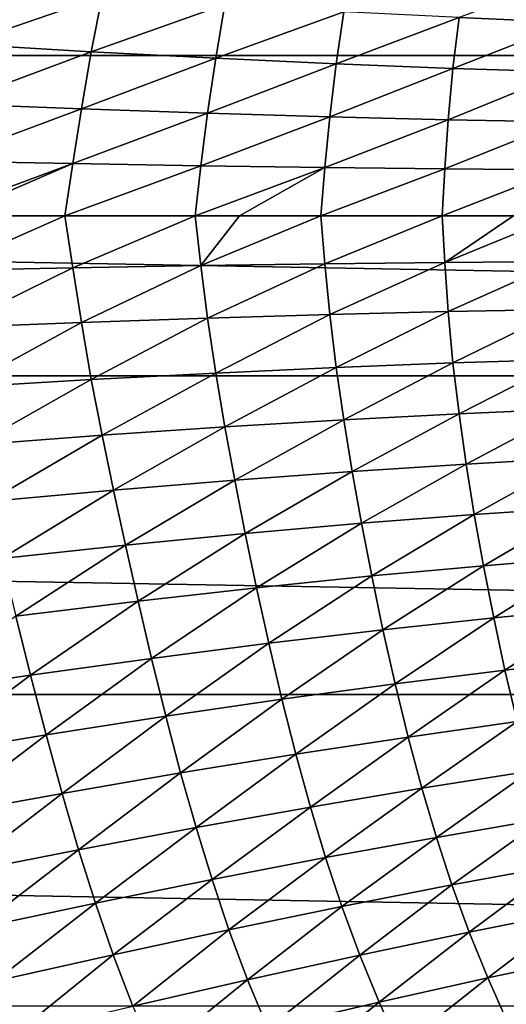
# Model space of a CAD drawing. Header units: metres. Extents: x -160 to 52, y -25 to 25.
# Tile 25 of 168: x -57.85 to -53.53, y -7.01 to 1.74. Entities that reach past the tile are written whole.
import ezdxf

# ---------------------------------------------------------------- set-up
doc = ezdxf.new("R2010")
doc.units = ezdxf.units.M
doc.layers.add('solid_509089_SW0001', color=7, linetype='CONTINUOUS')

msp = doc.modelspace()

# ---------------------------------------------------------------- linework, layer by layer
at = {"layer": 'solid_509089_SW0001'}
for points in [[(-159.199997, 4.25438, -24.12779), (-2.2, 4.25438, -24.12779), (-2.2, 1.424548, -24.458549)], [(-159.199997, 1.424548, -24.458549), (-159.199997, 4.25438, -24.12779), (-2.2, 1.424548, -24.458549)], [(-53.952084, 1.759917, 57.528858), (-52.961624, 1.71649, 59.48399), (-52.908119, 2.152747, 59.438183)], [(-58.247261, 2.037627, 50.369705), (-58.358074, 1.524249, 50.355267), (-57.123341, 1.951888, 52.063232)], [(-58.358074, 1.524249, 50.355267), (-57.218983, 1.456901, 52.05666), (-57.123341, 1.951888, 52.063232)], [(-57.123341, 1.951888, 52.063232), (-57.218983, 1.456901, 52.05666), (-56.032909, 1.877076, 53.819996)], [(-57.218983, 1.456901, 52.05666), (-56.11367, 1.398652, 53.823479), (-56.032909, 1.877076, 53.819996)], [(-56.032909, 1.877076, 53.819996), (-56.11367, 1.398652, 53.823479), (-54.975918, 1.813174, 55.641392)], [(-56.11367, 1.398652, 53.823479), (-55.04261, 1.349512, 55.656288), (-54.975918, 1.813174, 55.641392)], [(-54.975918, 1.813174, 55.641392), (-55.04261, 1.349512, 55.656288), (-53.952084, 1.759917, 57.528858)], [(-55.04261, 1.349512, 55.656288), (-54.006039, 1.30928, 57.555599), (-53.952084, 1.759917, 57.528858)], [(-53.952084, 1.759917, 57.528858), (-54.006039, 1.30928, 57.555599), (-52.961624, 1.71649, 59.48399)], [(-54.006039, 1.30928, 57.555599), (-53.004593, 1.277286, 59.522057), (-52.961624, 1.71649, 59.48399)], [(-58.358074, 1.524249, 50.355267), (-58.461891, 0.995262, 50.318108), (-57.218983, 1.456901, 52.05666)], [(-159.199997, 1.424548, -24.458549), (-2.2, 1.424548, -24.458549), (-2.2, -1.424548, -24.458549)], [(-159.199997, -1.424548, -24.458549), (-159.199997, 1.424548, -24.458549), (-2.2, -1.424548, -24.458549)], [(-58.461891, 0.995262, 50.318108), (-57.306858, 0.949528, 52.029522), (-57.218983, 1.456901, 52.05666)], [(-57.218983, 1.456901, 52.05666), (-57.306858, 0.949528, 52.029522), (-56.11367, 1.398652, 53.823479)], [(-57.306858, 0.949528, 52.029522), (-56.185673, 0.910519, 53.809093), (-56.11367, 1.398652, 53.823479)], [(-56.11367, 1.398652, 53.823479), (-56.185673, 0.910519, 53.809093), (-55.04261, 1.349512, 55.656288)], [(-56.185673, 0.910519, 53.809093), (-55.09948, 0.878264, 55.656395), (-55.04261, 1.349512, 55.656288)], [(-55.04261, 1.349512, 55.656288), (-55.09948, 0.878264, 55.656395), (-54.006039, 1.30928, 57.555599)], [(-55.09948, 0.878264, 55.656395), (-54.04916, 0.852629, 57.570843), (-54.006039, 1.30928, 57.555599)], [(-54.006039, 1.30928, 57.555599), (-54.04916, 0.852629, 57.570843), (-53.004593, 1.277286, 59.522057)], [(-54.04916, 0.852629, 57.570843), (-53.035912, 0.833133, 59.551945), (-53.004593, 1.277286, 59.522057)], [(-58.461891, 0.995262, 50.318108), (-58.553711, 0.485916, 50.25153), (-57.306858, 0.949528, 52.029522)], [(-58.553711, 0.485916, 50.25153), (-57.382641, 0.462604, 51.975758), (-57.306858, 0.949528, 52.029522)], [(-57.306858, 0.949528, 52.029522), (-57.382641, 0.462604, 51.975758), (-56.185673, 0.910519, 53.809093)], [(-57.382641, 0.462604, 51.975758), (-56.245205, 0.443015, 53.771442), (-56.185673, 0.910519, 53.809093)], [(-56.185673, 0.910519, 53.809093), (-56.245205, 0.443015, 53.771442), (-55.09948, 0.878264, 55.656395)], [(-56.245205, 0.443015, 53.771442), (-55.143368, 0.427173, 55.636993), (-55.09948, 0.878264, 55.656395)], [(-55.09948, 0.878264, 55.656395), (-55.143368, 0.427173, 55.636993), (-54.04916, 0.852629, 57.570843)], [(-55.143368, 0.427173, 55.636993), (-54.078815, 0.415012, 57.570553), (-54.04916, 0.852629, 57.570843)], [(-54.04916, 0.852629, 57.570843), (-54.078815, 0.415012, 57.570553), (-53.035912, 0.833133, 59.551945)], [(-54.078815, 0.415012, 57.570553), (-53.053406, 0.406272, 59.570313), (-53.035912, 0.833133, 59.551945)], [(-58.553711, 0.485916, 50.25153), (-58.638344, 0, 50.151646), (-57.382641, 0.462604, 51.975758)], [(-58.638344, 0, 50.151646), (-58.457832, 0, 50.408379), (-57.382641, 0.462604, 51.975758)], [(-58.457832, 0, 50.408379), (-57.454605, 0, 51.885773), (-57.382641, 0.462604, 51.975758)], [(-57.382641, 0.462604, 51.975758), (-57.454605, 0, 51.885773), (-56.245205, 0.443015, 53.771442)], [(-57.454605, 0, 51.885773), (-56.297375, 0, 53.705166), (-56.245205, 0.443015, 53.771442)], [(-56.245205, 0.443015, 53.771442), (-56.297375, 0, 53.705166), (-55.143368, 0.427173, 55.636993)], [(-56.297375, 0, 53.705166), (-55.901241, 0, 54.358528), (-55.143368, 0.427173, 55.636993)], [(-55.901241, 0, 54.358528), (-55.180885, 0, 55.589458), (-55.143368, 0.427173, 55.636993)], [(-55.143368, 0.427173, 55.636993), (-55.180885, 0, 55.589458), (-54.078815, 0.415012, 57.570553)], [(-55.180885, 0, 55.589458), (-54.101345, 0, 57.545673), (-54.078815, 0.415012, 57.570553)], [(-54.078815, 0.415012, 57.570553), (-54.101345, 0, 57.545673), (-53.053406, 0.406272, 59.570313)], [(-54.101345, 0, 57.545673), (-53.468246, 0, 58.76107), (-53.053406, 0.406272, 59.570313)], [(-58.553711, -0.485916, 50.25153), (-57.454605, 0, 51.885773), (-58.457832, 0, 50.408379)], [(-58.553711, -0.485916, 50.25153), (-57.382641, -0.462604, 51.975758), (-57.454605, 0, 51.885773)], [(-57.382641, -0.462604, 51.975758), (-56.297375, 0, 53.705166), (-57.454605, 0, 51.885773)], [(-55.143368, -0.427173, 55.636993), (-54.101345, 0, 57.545673), (-55.180885, 0, 55.589458)], [(-55.143368, -0.427173, 55.636993), (-54.078815, -0.415012, 57.570553), (-54.101345, 0, 57.545673)], [(-54.078815, -0.415012, 57.570553), (-53.468246, 0, 58.76107), (-54.101345, 0, 57.545673)], [(-54.078815, -0.415012, 57.570553), (-53.064022, 0, 59.565845), (-53.468246, 0, 58.76107)], [(-54.078815, -0.415012, 57.570553), (-53.053406, -0.406272, 59.570313), (-53.064022, 0, 59.565845)], [(-57.382641, -0.462604, 51.975758), (-56.245205, -0.443015, 53.771442), (-56.297375, 0, 53.705166)], [(-56.245205, -0.443015, 53.771442), (-55.901241, 0, 54.358528), (-56.297375, 0, 53.705166)], [(-56.245205, -0.443015, 53.771442), (-55.180885, 0, 55.589458), (-55.901241, 0, 54.358528)], [(-56.245205, -0.443015, 53.771442), (-55.143368, -0.427173, 55.636993), (-55.180885, 0, 55.589458)], [(-56.245205, -0.443015, 53.771442), (-56.185673, -0.910519, 53.809093), (-55.143368, -0.427173, 55.636993)], [(-56.185673, -0.910519, 53.809093), (-55.09948, -0.878264, 55.656395), (-55.143368, -0.427173, 55.636993)], [(-55.143368, -0.427173, 55.636993), (-55.09948, -0.878264, 55.656395), (-54.078815, -0.415012, 57.570553)], [(-55.09948, -0.878264, 55.656395), (-54.04916, -0.852629, 57.570843), (-54.078815, -0.415012, 57.570553)], [(-54.078815, -0.415012, 57.570553), (-54.04916, -0.852629, 57.570843), (-53.053406, -0.406272, 59.570313)], [(-54.04916, -0.852629, 57.570843), (-53.035912, -0.833133, 59.551945), (-53.053406, -0.406272, 59.570313)], [(-58.553711, -0.485916, 50.25153), (-58.461891, -0.995262, 50.318108), (-57.382641, -0.462604, 51.975758)], [(-58.461891, -0.995262, 50.318108), (-57.306858, -0.949528, 52.029522), (-57.382641, -0.462604, 51.975758)], [(-57.382641, -0.462604, 51.975758), (-57.306858, -0.949528, 52.029522), (-56.245205, -0.443015, 53.771442)], [(-57.306858, -0.949528, 52.029522), (-56.185673, -0.910519, 53.809093), (-56.245205, -0.443015, 53.771442)], [(-55.09948, -0.878264, 55.656395), (-55.04261, -1.349512, 55.656288), (-54.04916, -0.852629, 57.570843)], [(-55.04261, -1.349512, 55.656288), (-54.006039, -1.30928, 57.555599), (-54.04916, -0.852629, 57.570843)], [(-54.04916, -0.852629, 57.570843), (-54.006039, -1.30928, 57.555599), (-53.035912, -0.833133, 59.551945)], [(-54.006039, -1.30928, 57.555599), (-53.004593, -1.277286, 59.522057), (-53.035912, -0.833133, 59.551945)], [(-58.461891, -0.995262, 50.318108), (-58.358074, -1.524249, 50.355267), (-57.306858, -0.949528, 52.029522)], [(-58.358074, -1.524249, 50.355267), (-57.218983, -1.456901, 52.05666), (-57.306858, -0.949528, 52.029522)], [(-57.306858, -0.949528, 52.029522), (-57.218983, -1.456901, 52.05666), (-56.185673, -0.910519, 53.809093)], [(-57.218983, -1.456901, 52.05666), (-56.11367, -1.398652, 53.823479), (-56.185673, -0.910519, 53.809093)], [(-56.185673, -0.910519, 53.809093), (-56.11367, -1.398652, 53.823479), (-55.09948, -0.878264, 55.656395)], [(-56.11367, -1.398652, 53.823479), (-55.04261, -1.349512, 55.656288), (-55.09948, -0.878264, 55.656395)], [(-55.04261, -1.349512, 55.656288), (-54.975918, -1.813174, 55.641392), (-54.006039, -1.30928, 57.555599)], [(-54.975918, -1.813174, 55.641392), (-53.952084, -1.759917, 57.528858), (-54.006039, -1.30928, 57.555599)], [(-54.006039, -1.30928, 57.555599), (-53.952084, -1.759917, 57.528858), (-53.004593, -1.277286, 59.522057)], [(-53.952084, -1.759917, 57.528858), (-52.961624, -1.71649, 59.48399), (-53.004593, -1.277286, 59.522057)], [(-57.218983, -1.456901, 52.05666), (-57.123341, -1.951888, 52.063232), (-56.11367, -1.398652, 53.823479)], [(-57.123341, -1.951888, 52.063232), (-56.032909, -1.877076, 53.819996), (-56.11367, -1.398652, 53.823479)], [(-56.11367, -1.398652, 53.823479), (-56.032909, -1.877076, 53.819996), (-55.04261, -1.349512, 55.656288)], [(-56.032909, -1.877076, 53.819996), (-54.975918, -1.813174, 55.641392), (-55.04261, -1.349512, 55.656288)], [(-159.199997, -1.424548, -24.458549), (-2.2, -1.424548, -24.458549), (-2.2, -4.25438, -24.12779)], [(-159.199997, -4.25438, -24.12779), (-159.199997, -1.424548, -24.458549), (-2.2, -4.25438, -24.12779)], [(-58.358074, -1.524249, 50.355267), (-58.247261, -2.037627, 50.369705), (-57.218983, -1.456901, 52.05666)], [(-58.247261, -2.037627, 50.369705), (-57.123341, -1.951888, 52.063232), (-57.218983, -1.456901, 52.05666)], [(-53.952084, -1.759917, 57.528858), (-53.888611, -2.207193, 57.491245), (-52.961624, -1.71649, 59.48399)], [(-53.888611, -2.207193, 57.491245), (-52.908119, -2.152747, 59.438183), (-52.961624, -1.71649, 59.48399)], [(-56.032909, -1.877076, 53.819996), (-55.945126, -2.350082, 53.799614), (-54.975918, -1.813174, 55.641392)], [(-55.945126, -2.350082, 53.799614), (-54.900906, -2.272666, 55.612514), (-54.975918, -1.813174, 55.641392)], [(-54.975918, -1.813174, 55.641392), (-54.900906, -2.272666, 55.612514), (-53.952084, -1.759917, 57.528858)], [(-54.900906, -2.272666, 55.612514), (-53.888611, -2.207193, 57.491245), (-53.952084, -1.759917, 57.528858)], [(-57.123341, -1.951888, 52.063232), (-57.021927, -2.439754, 52.050339), (-56.032909, -1.877076, 53.819996)], [(-57.021927, -2.439754, 52.050339), (-55.945126, -2.350082, 53.799614), (-56.032909, -1.877076, 53.819996)], [(-58.247261, -2.037627, 50.369705), (-58.131752, -2.541728, 50.362602), (-57.123341, -1.951888, 52.063232)], [(-58.131752, -2.541728, 50.362602), (-57.021927, -2.439754, 52.050339), (-57.123341, -1.951888, 52.063232)], [(-53.888611, -2.207193, 57.491245), (-53.81636, -2.656005, 57.442131), (-52.908119, -2.152747, 59.438183)], [(-53.81636, -2.656005, 57.442131), (-52.844776, -2.590119, 59.383991), (-52.908119, -2.152747, 59.438183)], [(-55.945126, -2.350082, 53.799614), (-55.851166, -2.824473, 53.761673), (-54.900906, -2.272666, 55.612514)], [(-55.851166, -2.824473, 53.761673), (-54.818371, -2.733799, 55.569023), (-54.900906, -2.272666, 55.612514)], [(-54.900906, -2.272666, 55.612514), (-54.818371, -2.733799, 55.569023), (-53.888611, -2.207193, 57.491245)], [(-54.818371, -2.733799, 55.569023), (-53.81636, -2.656005, 57.442131), (-53.888611, -2.207193, 57.491245)], [(-57.021927, -2.439754, 52.050339), (-56.915649, -2.928375, 52.017258), (-55.945126, -2.350082, 53.799614)], [(-56.915649, -2.928375, 52.017258), (-55.851166, -2.824473, 53.761673), (-55.945126, -2.350082, 53.799614)], [(-58.131752, -2.541728, 50.362602), (-58.012547, -3.045576, 50.333126), (-57.021927, -2.439754, 52.050339)], [(-58.012547, -3.045576, 50.333126), (-56.915649, -2.928375, 52.017258), (-57.021927, -2.439754, 52.050339)], [(-53.81636, -2.656005, 57.442131), (-53.734997, -3.111096, 57.378822), (-52.844776, -2.590119, 59.383991)], [(-53.734997, -3.111096, 57.378822), (-52.771431, -3.032481, 59.319008), (-52.844776, -2.590119, 59.383991)], [(-54.818371, -2.733799, 55.569023), (-54.727776, -3.202269, 55.507923), (-53.81636, -2.656005, 57.442131)], [(-54.727776, -3.202269, 55.507923), (-53.734997, -3.111096, 57.378822), (-53.81636, -2.656005, 57.442131)], [(-55.851166, -2.824473, 53.761673), (-55.750267, -3.306983, 53.702835), (-54.818371, -2.733799, 55.569023)], [(-55.750267, -3.306983, 53.702835), (-54.727776, -3.202269, 55.507923), (-54.818371, -2.733799, 55.569023)], [(-56.915649, -2.928375, 52.017258), (-56.803528, -3.425601, 51.960258), (-55.851166, -2.824473, 53.761673)], [(-56.803528, -3.425601, 51.960258), (-55.750267, -3.306983, 53.702835), (-55.851166, -2.824473, 53.761673)], [(-58.012547, -3.045576, 50.333126), (-57.888439, -3.558209, 50.277111), (-56.915649, -2.928375, 52.017258)], [(-57.888439, -3.558209, 50.277111), (-56.803528, -3.425601, 51.960258), (-56.915649, -2.928375, 52.017258)], [(-53.734997, -3.111096, 57.378822), (-53.644039, -3.574186, 57.299316), (-52.771431, -3.032481, 59.319008)], [(-53.644039, -3.574186, 57.299316), (-52.68782, -3.481109, 59.241459), (-52.771431, -3.032481, 59.319008)], [(-54.727776, -3.202269, 55.507923), (-54.628387, -3.680315, 55.426945), (-53.734997, -3.111096, 57.378822)], [(-54.628387, -3.680315, 55.426945), (-53.644039, -3.574186, 57.299316), (-53.734997, -3.111096, 57.378822)], [(-55.750267, -3.306983, 53.702835), (-55.641438, -3.800448, 53.620525), (-54.727776, -3.202269, 55.507923)], [(-55.641438, -3.800448, 53.620525), (-54.628387, -3.680315, 55.426945), (-54.727776, -3.202269, 55.507923)], [(-56.803528, -3.425601, 51.960258), (-56.684284, -3.934937, 51.876415), (-55.750267, -3.306983, 53.702835)], [(-56.684284, -3.934937, 51.876415), (-55.641438, -3.800448, 53.620525), (-55.750267, -3.306983, 53.702835)], [(-57.888439, -3.558209, 50.277111), (-57.757885, -4.083869, 50.191208), (-56.803528, -3.425601, 51.960258)], [(-57.757885, -4.083869, 50.191208), (-56.684284, -3.934937, 51.876415), (-56.803528, -3.425601, 51.960258)], [(-53.644039, -3.574186, 57.299316), (-53.543835, -4.038693, 57.204849), (-52.68782, -3.481109, 59.241459)], [(-53.543835, -4.038693, 57.204849), (-52.594353, -3.930107, 59.152481), (-52.68782, -3.481109, 59.241459)], [(-58.862579, -4.246273, 48.562466), (-57.757885, -4.083869, 50.191208), (-57.888439, -3.558209, 50.277111)], [(-54.628387, -3.680315, 55.426945), (-54.520477, -4.160727, 55.327381), (-53.644039, -3.574186, 57.299316)], [(-54.520477, -4.160727, 55.327381), (-53.543835, -4.038693, 57.204849), (-53.644039, -3.574186, 57.299316)], [(-55.641438, -3.800448, 53.620525), (-55.524853, -4.297086, 53.516045), (-54.628387, -3.680315, 55.426945)], [(-55.524853, -4.297086, 53.516045), (-54.520477, -4.160727, 55.327381), (-54.628387, -3.680315, 55.426945)], [(-56.684284, -3.934937, 51.876415), (-56.558018, -4.448086, 51.766968), (-55.641438, -3.800448, 53.620525)], [(-56.558018, -4.448086, 51.766968), (-55.524853, -4.297086, 53.516045), (-55.641438, -3.800448, 53.620525)], [(-57.757885, -4.083869, 50.191208), (-57.620918, -4.613803, 50.076538), (-56.684284, -3.934937, 51.876415)], [(-57.620918, -4.613803, 50.076538), (-56.558018, -4.448086, 51.766968), (-56.684284, -3.934937, 51.876415)], [(-53.543835, -4.038693, 57.204849), (-53.435146, -4.495568, 57.099899), (-52.594353, -3.930107, 59.152481)], [(-58.862579, -4.246273, 48.562466), (-58.713963, -4.793331, 48.442165), (-57.757885, -4.083869, 50.191208)], [(-58.713963, -4.793331, 48.442165), (-57.620918, -4.613803, 50.076538), (-57.757885, -4.083869, 50.191208)], [(-54.520477, -4.160727, 55.327381), (-54.404858, -4.633389, 55.21413), (-53.543835, -4.038693, 57.204849)], [(-54.404858, -4.633389, 55.21413), (-53.435146, -4.495568, 57.099899), (-53.543835, -4.038693, 57.204849)], [(-55.524853, -4.297086, 53.516045), (-55.401382, -4.785758, 53.39465), (-54.520477, -4.160727, 55.327381)], [(-55.401382, -4.785758, 53.39465), (-54.404858, -4.633389, 55.21413), (-54.520477, -4.160727, 55.327381)], [(-159.199997, -4.25438, -24.12779), (-2.2, -4.25438, -24.12779), (-2.2, -7.026679, -23.470743)], [(-159.199997, -7.026679, -23.470743), (-159.199997, -4.25438, -24.12779), (-2.2, -7.026679, -23.470743)], [(-56.558018, -4.448086, 51.766968), (-56.425671, -4.952934, 51.63747), (-55.524853, -4.297086, 53.516045)], [(-56.425671, -4.952934, 51.63747), (-55.401382, -4.785758, 53.39465), (-55.524853, -4.297086, 53.516045)], [(-57.620918, -4.613803, 50.076538), (-57.478577, -5.134959, 49.938873), (-56.558018, -4.448086, 51.766968)], [(-57.478577, -5.134959, 49.938873), (-56.425671, -4.952934, 51.63747), (-56.558018, -4.448086, 51.766968)], [(-54.404858, -4.633389, 55.21413), (-54.282467, -5.089274, 55.093899), (-53.435146, -4.495568, 57.099899)], [(-54.282467, -5.089274, 55.093899), (-53.318802, -4.936877, 56.990475), (-53.435146, -4.495568, 57.099899)], [(-58.713963, -4.793331, 48.442165), (-58.560509, -5.331007, 48.296177), (-57.620918, -4.613803, 50.076538)], [(-58.560509, -5.331007, 48.296177), (-57.478577, -5.134959, 49.938873), (-57.620918, -4.613803, 50.076538)], [(-55.401382, -4.785758, 53.39465), (-55.272087, -5.256368, 53.26368), (-54.404858, -4.633389, 55.21413)], [(-55.272087, -5.256368, 53.26368), (-54.282467, -5.089274, 55.093899), (-54.404858, -4.633389, 55.21413)], [(-56.425671, -4.952934, 51.63747), (-56.288445, -5.438338, 51.495842), (-55.401382, -4.785758, 53.39465)], [(-56.288445, -5.438338, 51.495842), (-55.272087, -5.256368, 53.26368), (-55.401382, -4.785758, 53.39465)], [(-57.478577, -5.134959, 49.938873), (-57.332237, -5.63518, 49.786652), (-56.425671, -4.952934, 51.63747)], [(-57.332237, -5.63518, 49.786652), (-56.288445, -5.438338, 51.495842), (-56.425671, -4.952934, 51.63747)], [(-54.282467, -5.089274, 55.093899), (-54.153553, -5.525421, 54.971443), (-53.318802, -4.936877, 56.990475)], [(-54.153553, -5.525421, 54.971443), (-53.195061, -5.3601, 56.880764), (-53.318802, -4.936877, 56.990475)], [(-58.560509, -5.331007, 48.296177), (-58.40382, -5.84615, 48.1334), (-57.478577, -5.134959, 49.938873)], [(-58.40382, -5.84615, 48.1334), (-57.332237, -5.63518, 49.786652), (-57.478577, -5.134959, 49.938873)], [(-55.272087, -5.256368, 53.26368), (-55.137203, -5.705533, 53.128456), (-54.282467, -5.089274, 55.093899)], [(-55.137203, -5.705533, 53.128456), (-54.153553, -5.525421, 54.971443), (-54.282467, -5.089274, 55.093899)], [(-56.288445, -5.438338, 51.495842), (-56.146572, -5.900521, 51.347916), (-55.272087, -5.256368, 53.26368)], [(-56.146572, -5.900521, 51.347916), (-55.137203, -5.705533, 53.128456), (-55.272087, -5.256368, 53.26368)], [(-54.153553, -5.525421, 54.971443), (-54.01532, -5.948369, 54.845718), (-53.195061, -5.3601, 56.880764)], [(-54.01532, -5.948369, 54.845718), (-53.06168, -5.771106, 56.769688), (-53.195061, -5.3601, 56.880764)], [(-57.332237, -5.63518, 49.786652), (-57.182171, -6.110321, 49.626171), (-56.288445, -5.438338, 51.495842)], [(-57.182171, -6.110321, 49.626171), (-56.146572, -5.900521, 51.347916), (-56.288445, -5.438338, 51.495842)], [(-55.137203, -5.705533, 53.128456), (-54.99334, -6.140481, 52.987923), (-54.153553, -5.525421, 54.971443)], [(-54.99334, -6.140481, 52.987923), (-54.01532, -5.948369, 54.845718), (-54.153553, -5.525421, 54.971443)], [(-58.40382, -5.84615, 48.1334), (-58.244221, -6.33427, 47.960541), (-57.332237, -5.63518, 49.786652)], [(-58.244221, -6.33427, 47.960541), (-57.182171, -6.110321, 49.626171), (-57.332237, -5.63518, 49.786652)], [(-56.146572, -5.900521, 51.347916), (-55.996052, -6.347424, 51.192604), (-55.137203, -5.705533, 53.128456)], [(-55.996052, -6.347424, 51.192604), (-54.99334, -6.140481, 52.987923), (-55.137203, -5.705533, 53.128456)], [(-54.01532, -5.948369, 54.845718), (-53.862793, -6.367819, 54.712082), (-53.06168, -5.771106, 56.769688)], [(-53.862793, -6.367819, 54.712082), (-52.914597, -6.178563, 56.652973), (-53.06168, -5.771106, 56.769688)], [(-57.182171, -6.110321, 49.626171), (-57.023712, -6.56906, 49.456272), (-56.146572, -5.900521, 51.347916)], [(-57.023712, -6.56906, 49.456272), (-55.996052, -6.347424, 51.192604), (-56.146572, -5.900521, 51.347916)], [(-54.99334, -6.140481, 52.987923), (-54.834538, -6.571978, 52.837074), (-54.01532, -5.948369, 54.845718)], [(-54.834538, -6.571978, 52.837074), (-53.862793, -6.367819, 54.712082), (-54.01532, -5.948369, 54.845718)], [(-58.244221, -6.33427, 47.960541), (-58.076408, -6.804801, 47.776321), (-57.182171, -6.110321, 49.626171)], [(-58.076408, -6.804801, 47.776321), (-57.023712, -6.56906, 49.456272), (-57.182171, -6.110321, 49.626171)], [(-55.996052, -6.347424, 51.192604), (-55.829857, -6.790895, 51.024498), (-54.99334, -6.140481, 52.987923)], [(-55.829857, -6.790895, 51.024498), (-54.834538, -6.571978, 52.837074), (-54.99334, -6.140481, 52.987923)], [(-53.862793, -6.367819, 54.712082), (-53.697495, -6.775228, 54.579517), (-52.914597, -6.178563, 56.652973)], [(-53.697495, -6.775228, 54.579517), (-52.755062, -6.575024, 56.538475), (-52.914597, -6.178563, 56.652973)], [(-57.023712, -6.56906, 49.456272), (-56.848763, -7.024352, 49.271103), (-55.996052, -6.347424, 51.192604)], [(-56.848763, -7.024352, 49.271103), (-55.829857, -6.790895, 51.024498), (-55.996052, -6.347424, 51.192604)], [(-54.834538, -6.571978, 52.837074), (-54.662598, -6.990396, 52.685989), (-53.862793, -6.367819, 54.712082)], [(-54.662598, -6.990396, 52.685989), (-53.697495, -6.775228, 54.579517), (-53.862793, -6.367819, 54.712082)], [(-58.076408, -6.804801, 47.776321), (-57.891148, -7.271819, 47.574406), (-57.023712, -6.56906, 49.456272)], [(-57.891148, -7.271819, 47.574406), (-56.848763, -7.024352, 49.271103), (-57.023712, -6.56906, 49.456272)], [(-55.829857, -6.790895, 51.024498), (-55.650127, -7.22026, 50.854763), (-54.834538, -6.571978, 52.837074)], [(-55.650127, -7.22026, 50.854763), (-54.662598, -6.990396, 52.685989), (-54.834538, -6.571978, 52.837074)], [(-53.697495, -6.775228, 54.579517), (-53.520363, -7.167286, 54.454163), (-52.755062, -6.575024, 56.538475)], [(-56.848763, -7.024352, 49.271103), (-56.659821, -7.464504, 49.082874), (-55.829857, -6.790895, 51.024498)], [(-56.659821, -7.464504, 49.082874), (-55.650127, -7.22026, 50.854763), (-55.829857, -6.790895, 51.024498)], [(-54.662598, -6.990396, 52.685989), (-54.478645, -7.391998, 52.541683), (-53.697495, -6.775228, 54.579517)], [(-54.478645, -7.391998, 52.541683), (-53.520363, -7.167286, 54.454163), (-53.697495, -6.775228, 54.579517)], [(-55.650127, -7.22026, 50.854763), (-55.458195, -7.631358, 50.691269), (-54.662598, -6.990396, 52.685989)], [(-55.458195, -7.631358, 50.691269), (-54.478645, -7.391998, 52.541683), (-54.662598, -6.990396, 52.685989)]]:
    msp.add_3dface(points, dxfattribs=at)

doc.saveas('drawing.dxf')
